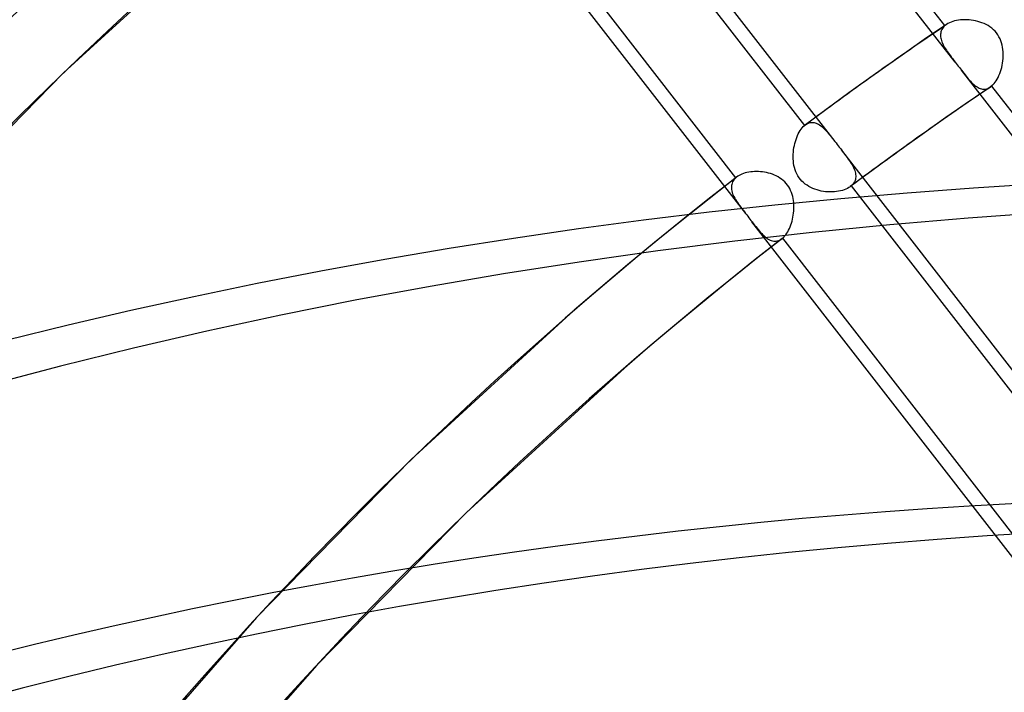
# Model space of a CAD drawing. Header units: millimetres. Extents: x -163 to 160, y -206 to 203.
# Tile 91 of 97: x -55 to -38, y 110 to 121. Entities that reach past the tile are written whole.
import ezdxf

# ---------------------------------------------------------------- set-up
doc = ezdxf.new("R2010")
doc.units = ezdxf.units.MM
doc.layers.add('MAIN-1', color=7, linetype='Continuous')
doc.layers.add('MAIN-2', color=7, linetype='Continuous')

msp = doc.modelspace()

# ---------------------------------------------------------------- linework, layer by layer
at = {"layer": 'MAIN-1'}
for centre, major_axis, start_param, end_param in [((-0.5, -0.433), (86.414, -99.783), 0.713724, 3.388402), ((-2.5, -2.165), (-83.796, 96.759), -0.857072, 0)]:
    msp.add_ellipse(centre, major_axis=major_axis, ratio=0.75, start_param=start_param, end_param=end_param, dxfattribs=at)
at = {"layer": 'MAIN-2'}
for p, q in [((-39.225, 120.418), (-45.011, 127.875)), ((-39.394, 121.024), (-44.683, 127.84)), ((-41.219, 119.097), (-47.181, 126.779)), ((-47.016, 126.18), (-41.727, 119.364)), ((-42.703, 117.901), (-48.511, 125.386)), ((-42.866, 118.498), (-48.157, 125.316)), ((-51.202, 122.823), (-54.028, 120.238)), ((-39.368, 121.044), (-39.738, 120.791)), ((-39.425, 120.992), (-39.437, 120.975)), ((-39.41, 121.008), (-39.425, 120.992)), ((-39.394, 121.024), (-39.41, 121.008)), ((-39.39, 121.027), (-39.394, 121.024)), ((-39.386, 121.031), (-39.39, 121.027)), ((-39.381, 121.034), (-39.386, 121.031)), ((-39.377, 121.038), (-39.381, 121.034)), ((-39.372, 121.041), (-39.377, 121.038)), ((-39.367, 121.044), (-39.372, 121.041)), ((-39.344, 121.059), (-39.367, 121.044)), ((-39.319, 121.072), (-39.344, 121.059)), ((-39.292, 121.083), (-39.319, 121.072)), ((-39.263, 121.093), (-39.292, 121.083)), ((-39.233, 121.102), (-39.263, 121.093)), ((-39.202, 121.109), (-39.233, 121.102)), ((-39.169, 121.115), (-39.202, 121.109)), ((-39.135, 121.119), (-39.169, 121.115)), ((-39.101, 121.121), (-39.135, 121.119)), ((-39.066, 121.122), (-39.101, 121.121)), ((-39.03, 121.122), (-39.066, 121.122)), ((-38.994, 121.12), (-39.03, 121.122)), ((-38.958, 121.116), (-38.994, 121.12)), ((-38.922, 121.111), (-38.958, 121.116)), ((-38.886, 121.104), (-38.922, 121.111)), ((-38.85, 121.095), (-38.886, 121.104)), ((-38.814, 121.084), (-38.85, 121.095)), ((-38.779, 121.072), (-38.814, 121.084)), ((-38.744, 121.058), (-38.779, 121.072)), ((-38.711, 121.042), (-38.744, 121.058)), ((-38.678, 121.024), (-38.711, 121.042)), ((-38.647, 121.003), (-38.678, 121.024)), ((-38.617, 120.981), (-38.647, 121.003)), ((-38.588, 120.956), (-38.617, 120.981)), ((-39.465, 120.901), (-39.468, 120.881)), ((-39.468, 120.881), (-39.468, 120.86)), ((-39.468, 120.86), (-39.467, 120.839)), ((-39.467, 120.839), (-39.464, 120.818)), ((-39.461, 120.92), (-39.465, 120.901)), ((-39.464, 120.818), (-39.459, 120.797)), ((-39.455, 120.939), (-39.461, 120.92)), ((-39.447, 120.958), (-39.455, 120.939)), ((-39.437, 120.975), (-39.447, 120.958)), ((-38.562, 120.93), (-38.588, 120.956)), ((-38.538, 120.902), (-38.562, 120.93)), ((-38.517, 120.872), (-38.538, 120.902)), ((-38.497, 120.84), (-38.517, 120.872)), ((-38.48, 120.807), (-38.497, 120.84)), ((-39.738, 120.791), (-40.106, 120.535)), ((-39.459, 120.797), (-39.452, 120.775)), ((-39.452, 120.775), (-39.444, 120.752)), ((-39.444, 120.752), (-39.435, 120.73)), ((-39.435, 120.73), (-39.424, 120.707)), ((-39.424, 120.707), (-39.412, 120.685)), ((-39.412, 120.685), (-39.399, 120.662)), ((-39.399, 120.662), (-39.385, 120.639)), ((-38.466, 120.773), (-38.48, 120.807)), ((-38.454, 120.737), (-38.466, 120.773)), ((-38.444, 120.701), (-38.454, 120.737)), ((-38.436, 120.665), (-38.444, 120.701)), ((-38.431, 120.628), (-38.436, 120.665)), ((-40.106, 120.535), (-40.549, 120.222)), ((-39.385, 120.639), (-39.37, 120.616)), ((-39.37, 120.616), (-39.355, 120.592)), ((-39.355, 120.592), (-39.338, 120.568)), ((-39.338, 120.568), (-39.321, 120.544)), ((-39.321, 120.544), (-39.303, 120.52)), ((-39.303, 120.52), (-39.284, 120.495)), ((-39.284, 120.495), (-39.265, 120.47)), ((-38.427, 120.591), (-38.431, 120.628)), ((-38.428, 120.478), (-38.426, 120.516)), ((-38.426, 120.553), (-38.427, 120.591)), ((-38.426, 120.516), (-38.426, 120.553)), ((-39.265, 120.47), (-39.245, 120.445)), ((-39.245, 120.445), (-39.225, 120.419)), ((-39.225, 120.419), (-39.207, 120.396)), ((-39.207, 120.396), (-39.19, 120.373)), ((-39.19, 120.373), (-39.172, 120.35)), ((-39.172, 120.35), (-39.154, 120.327)), ((-39.154, 120.327), (-39.137, 120.305)), ((-38.461, 120.294), (-38.452, 120.33)), ((-38.452, 120.33), (-38.444, 120.366)), ((-38.444, 120.366), (-38.437, 120.403)), ((-38.437, 120.403), (-38.432, 120.441)), ((-38.432, 120.441), (-38.428, 120.478)), ((-54.028, 120.238), (-56.715, 117.501)), ((-40.549, 120.222), (-40.991, 119.906)), ((-39.137, 120.305), (-39.119, 120.282)), ((-39.119, 120.282), (-39.099, 120.257)), ((-33.158, 112.6), (-39.119, 120.282)), ((-39.099, 120.257), (-39.08, 120.232)), ((-39.08, 120.232), (-39.061, 120.208)), ((-39.061, 120.208), (-39.042, 120.184)), ((-39.042, 120.184), (-39.024, 120.162)), ((-38.527, 120.135), (-38.512, 120.164)), ((-38.512, 120.164), (-38.498, 120.194)), ((-38.498, 120.194), (-38.484, 120.226)), ((-38.484, 120.226), (-38.472, 120.26)), ((-38.472, 120.26), (-38.461, 120.294)), ((-39.024, 120.162), (-39.006, 120.14)), ((-38.641, 120.002), (-39.011, 119.75)), ((-39.006, 120.14), (-38.988, 120.12)), ((-38.988, 120.12), (-38.97, 120.1)), ((-38.97, 120.1), (-38.952, 120.081)), ((-38.952, 120.081), (-38.934, 120.063)), ((-38.934, 120.063), (-38.916, 120.047)), ((-38.916, 120.047), (-38.898, 120.032)), ((-38.898, 120.032), (-38.88, 120.018)), ((-38.88, 120.018), (-38.862, 120.006)), ((-38.862, 120.006), (-38.844, 119.995)), ((-38.66, 119.991), (-38.642, 120.002)), ((-38.642, 120.002), (-38.638, 120.005)), ((-38.638, 120.005), (-38.633, 120.008)), ((-38.633, 120.008), (-38.629, 120.011)), ((-38.629, 120.011), (-38.625, 120.014)), ((-38.625, 120.014), (-38.621, 120.018)), ((-38.621, 120.018), (-38.616, 120.021)), ((-38.616, 120.021), (-38.597, 120.039)), ((-33.327, 113.205), (-38.616, 120.021)), ((-38.597, 120.039), (-38.579, 120.06)), ((-38.579, 120.06), (-38.561, 120.083)), ((-38.561, 120.083), (-38.544, 120.108)), ((-38.544, 120.108), (-38.527, 120.135)), ((-40.991, 119.906), (-41.352, 119.642)), ((-38.844, 119.995), (-38.826, 119.986)), ((-38.826, 119.986), (-38.807, 119.978)), ((-38.807, 119.978), (-38.789, 119.973)), ((-38.789, 119.973), (-38.771, 119.969)), ((-38.771, 119.969), (-38.752, 119.968)), ((-38.752, 119.968), (-38.734, 119.968)), ((-38.734, 119.968), (-38.715, 119.971)), ((-38.715, 119.971), (-38.697, 119.975)), ((-38.697, 119.975), (-38.678, 119.982)), ((-38.678, 119.982), (-38.66, 119.991)), ((-39.011, 119.75), (-39.378, 119.495)), ((-41.352, 119.642), (-41.712, 119.377)), ((-41.764, 119.327), (-41.746, 119.347)), ((-41.746, 119.347), (-41.727, 119.364)), ((-41.727, 119.364), (-41.725, 119.366)), ((-41.725, 119.366), (-41.722, 119.369)), ((-41.722, 119.369), (-41.719, 119.371)), ((-41.719, 119.371), (-41.717, 119.373)), ((-41.717, 119.373), (-41.714, 119.375)), ((-41.714, 119.375), (-41.711, 119.377)), ((-41.711, 119.377), (-41.694, 119.389)), ((-41.694, 119.389), (-41.676, 119.399)), ((-41.676, 119.399), (-41.658, 119.406)), ((-41.658, 119.406), (-41.64, 119.412)), ((-41.64, 119.412), (-41.621, 119.416)), ((-41.621, 119.416), (-41.603, 119.417)), ((-41.603, 119.417), (-41.585, 119.417)), ((-41.585, 119.417), (-41.566, 119.414)), ((-41.566, 119.414), (-41.548, 119.41)), ((-41.548, 119.41), (-41.53, 119.403)), ((-41.53, 119.403), (-41.511, 119.395)), ((-41.511, 119.395), (-41.493, 119.386)), ((-41.493, 119.386), (-41.475, 119.374)), ((-41.475, 119.374), (-41.457, 119.362)), ((-41.457, 119.362), (-41.439, 119.348)), ((-41.439, 119.348), (-41.422, 119.332)), ((-39.378, 119.495), (-39.813, 119.187)), ((-41.855, 119.166), (-41.843, 119.197)), ((-41.843, 119.197), (-41.829, 119.227)), ((-41.829, 119.227), (-41.814, 119.254)), ((-41.814, 119.254), (-41.798, 119.28)), ((-41.798, 119.28), (-41.781, 119.305)), ((-41.781, 119.305), (-41.764, 119.327)), ((-41.422, 119.332), (-41.404, 119.316)), ((-41.404, 119.316), (-41.386, 119.298)), ((-41.386, 119.298), (-41.369, 119.279)), ((-41.369, 119.279), (-41.351, 119.259)), ((-41.351, 119.259), (-41.333, 119.239)), ((-41.333, 119.239), (-41.315, 119.217)), ((-41.315, 119.217), (-41.297, 119.195)), ((-41.297, 119.195), (-41.278, 119.171)), ((-39.813, 119.187), (-40.246, 118.877)), ((-41.902, 118.997), (-41.895, 119.032)), ((-41.895, 119.032), (-41.887, 119.067)), ((-41.887, 119.067), (-41.878, 119.101)), ((-41.878, 119.101), (-41.867, 119.134)), ((-41.867, 119.134), (-41.855, 119.166)), ((-41.278, 119.171), (-41.259, 119.147)), ((-41.259, 119.147), (-41.24, 119.123)), ((-41.24, 119.123), (-41.22, 119.097)), ((-41.22, 119.097), (-41.202, 119.075)), ((-41.202, 119.075), (-41.185, 119.052)), ((-41.185, 119.052), (-41.167, 119.029)), ((-41.167, 119.029), (-41.149, 119.006)), ((-41.915, 118.85), (-41.914, 118.887)), ((-41.914, 118.887), (-41.911, 118.924)), ((-41.911, 118.924), (-41.907, 118.961)), ((-41.907, 118.961), (-41.902, 118.997)), ((-41.149, 119.006), (-41.131, 118.983)), ((-41.131, 118.983), (-41.114, 118.96)), ((-35.152, 111.278), (-41.114, 118.961)), ((-41.114, 118.96), (-41.093, 118.934)), ((-41.093, 118.934), (-41.073, 118.908)), ((-41.073, 118.908), (-41.054, 118.882)), ((-41.054, 118.882), (-41.035, 118.857)), ((-41.035, 118.857), (-41.016, 118.832)), ((-40.246, 118.877), (-40.607, 118.614)), ((-41.914, 118.813), (-41.915, 118.85)), ((-41.911, 118.775), (-41.914, 118.813)), ((-41.907, 118.738), (-41.911, 118.775)), ((-41.901, 118.702), (-41.907, 118.738)), ((-41.892, 118.666), (-41.901, 118.702)), ((-41.016, 118.832), (-40.999, 118.808)), ((-40.999, 118.808), (-40.982, 118.784)), ((-40.982, 118.784), (-40.966, 118.76)), ((-40.966, 118.76), (-40.951, 118.736)), ((-40.951, 118.736), (-40.937, 118.712)), ((-40.937, 118.712), (-40.924, 118.689)), ((-42.812, 118.535), (-42.834, 118.522)), ((-42.789, 118.547), (-42.812, 118.535)), ((-42.764, 118.558), (-42.789, 118.547)), ((-42.738, 118.567), (-42.764, 118.558)), ((-42.71, 118.576), (-42.738, 118.567)), ((-42.681, 118.583), (-42.71, 118.576)), ((-42.651, 118.589), (-42.681, 118.583)), ((-42.62, 118.594), (-42.651, 118.589)), ((-42.589, 118.597), (-42.62, 118.594)), ((-42.557, 118.599), (-42.589, 118.597)), ((-42.524, 118.6), (-42.557, 118.599)), ((-42.491, 118.599), (-42.524, 118.6)), ((-42.457, 118.597), (-42.491, 118.599)), ((-42.424, 118.594), (-42.457, 118.597)), ((-42.39, 118.589), (-42.424, 118.594)), ((-42.356, 118.582), (-42.39, 118.589)), ((-42.323, 118.574), (-42.356, 118.582)), ((-42.29, 118.565), (-42.323, 118.574)), ((-42.257, 118.554), (-42.29, 118.565)), ((-42.225, 118.541), (-42.257, 118.554)), ((-42.194, 118.527), (-42.225, 118.541)), ((-41.882, 118.63), (-41.892, 118.666)), ((-41.869, 118.595), (-41.882, 118.63)), ((-41.853, 118.561), (-41.869, 118.595)), ((-41.836, 118.529), (-41.853, 118.561)), ((-41.816, 118.498), (-41.836, 118.529)), ((-40.607, 118.614), (-40.966, 118.349)), ((-40.924, 118.689), (-40.912, 118.665)), ((-40.912, 118.665), (-40.902, 118.642)), ((-40.902, 118.642), (-40.893, 118.619)), ((-40.893, 118.619), (-40.886, 118.597)), ((-40.886, 118.597), (-40.881, 118.574)), ((-40.881, 118.574), (-40.877, 118.552)), ((-40.877, 118.552), (-40.875, 118.531)), ((-40.875, 118.531), (-40.875, 118.51)), ((-42.854, 118.507), (-43.311, 118.148)), ((-42.939, 118.366), (-42.941, 118.345)), ((-42.935, 118.387), (-42.939, 118.366)), ((-42.929, 118.407), (-42.935, 118.387)), ((-42.921, 118.427), (-42.929, 118.407)), ((-42.911, 118.446), (-42.921, 118.427)), ((-42.898, 118.464), (-42.911, 118.446)), ((-42.883, 118.481), (-42.898, 118.464)), ((-42.866, 118.498), (-42.883, 118.481)), ((-42.864, 118.499), (-42.866, 118.498)), ((-42.862, 118.501), (-42.864, 118.499)), ((-42.86, 118.503), (-42.862, 118.501)), ((-42.858, 118.504), (-42.86, 118.503)), ((-42.856, 118.506), (-42.858, 118.504)), ((-42.854, 118.507), (-42.856, 118.506)), ((-42.834, 118.522), (-42.854, 118.507)), ((-42.163, 118.51), (-42.194, 118.527)), ((-42.134, 118.492), (-42.163, 118.51)), ((-42.106, 118.472), (-42.134, 118.492)), ((-42.079, 118.45), (-42.106, 118.472)), ((-42.053, 118.427), (-42.079, 118.45)), ((-42.03, 118.401), (-42.053, 118.427)), ((-42.009, 118.375), (-42.03, 118.401)), ((-41.989, 118.346), (-42.009, 118.375)), ((-41.794, 118.469), (-41.816, 118.498)), ((-41.769, 118.441), (-41.794, 118.469)), ((-41.743, 118.416), (-41.769, 118.441)), ((-41.714, 118.392), (-41.743, 118.416)), ((-41.684, 118.371), (-41.714, 118.392)), ((-41.653, 118.351), (-41.684, 118.371)), ((-40.933, 118.378), (-40.95, 118.362)), ((-40.918, 118.394), (-40.933, 118.378)), ((-40.906, 118.412), (-40.918, 118.394)), ((-40.895, 118.43), (-40.906, 118.412)), ((-40.887, 118.449), (-40.895, 118.43)), ((-40.881, 118.469), (-40.887, 118.449)), ((-40.877, 118.489), (-40.881, 118.469)), ((-40.875, 118.51), (-40.877, 118.489)), ((-42.941, 118.345), (-42.94, 118.323)), ((-42.94, 118.323), (-42.938, 118.3)), ((-42.938, 118.3), (-42.933, 118.278)), ((-42.933, 118.278), (-42.927, 118.254)), ((-42.927, 118.254), (-42.919, 118.231)), ((-42.919, 118.231), (-42.909, 118.207)), ((-42.909, 118.207), (-42.898, 118.183)), ((-41.972, 118.317), (-41.989, 118.346)), ((-41.956, 118.286), (-41.972, 118.317)), ((-41.943, 118.254), (-41.956, 118.286)), ((-41.932, 118.221), (-41.943, 118.254)), ((-41.922, 118.187), (-41.932, 118.221)), ((-41.621, 118.334), (-41.653, 118.351)), ((-41.587, 118.319), (-41.621, 118.334)), ((-41.553, 118.305), (-41.587, 118.319)), ((-41.518, 118.294), (-41.553, 118.305)), ((-41.483, 118.284), (-41.518, 118.294)), ((-41.447, 118.276), (-41.483, 118.284)), ((-41.411, 118.27), (-41.447, 118.276)), ((-41.375, 118.265), (-41.411, 118.27)), ((-41.338, 118.262), (-41.375, 118.265)), ((-41.302, 118.261), (-41.338, 118.262)), ((-41.265, 118.261), (-41.302, 118.261)), ((-41.23, 118.263), (-41.265, 118.261)), ((-41.195, 118.267), (-41.23, 118.263)), ((-41.161, 118.272), (-41.195, 118.267)), ((-41.129, 118.278), (-41.161, 118.272)), ((-41.097, 118.287), (-41.129, 118.278)), ((-41.067, 118.296), (-41.097, 118.287)), ((-41.039, 118.307), (-41.067, 118.296)), ((-41.013, 118.32), (-41.039, 118.307)), ((-40.988, 118.333), (-41.013, 118.32)), ((-40.966, 118.348), (-40.988, 118.333)), ((-40.963, 118.351), (-40.966, 118.348)), ((-40.96, 118.353), (-40.963, 118.351)), ((-40.958, 118.355), (-40.96, 118.353)), ((-40.955, 118.357), (-40.958, 118.355)), ((-40.952, 118.36), (-40.955, 118.357)), ((-40.95, 118.362), (-40.952, 118.36)), ((-40.95, 118.362), (-35.66, 111.546)), ((-43.311, 118.148), (-43.765, 117.785)), ((-42.898, 118.183), (-42.885, 118.159)), ((-42.885, 118.159), (-42.871, 118.135)), ((-42.871, 118.135), (-42.856, 118.11)), ((-42.856, 118.11), (-42.84, 118.085)), ((-42.84, 118.085), (-42.823, 118.06)), ((-42.823, 118.06), (-42.804, 118.035)), ((-41.915, 118.154), (-41.922, 118.187)), ((-41.909, 118.119), (-41.915, 118.154)), ((-41.905, 118.085), (-41.909, 118.119)), ((-41.903, 118.051), (-41.905, 118.085)), ((-41.902, 118.016), (-41.903, 118.051)), ((-42.804, 118.035), (-42.786, 118.009)), ((-42.786, 118.009), (-42.766, 117.983)), ((-42.766, 117.983), (-42.746, 117.956)), ((-42.746, 117.956), (-42.725, 117.929)), ((-42.725, 117.929), (-42.704, 117.902)), ((-42.704, 117.902), (-42.686, 117.879)), ((-42.686, 117.879), (-42.668, 117.856)), ((-41.918, 117.842), (-41.912, 117.877)), ((-41.912, 117.877), (-41.907, 117.911)), ((-41.907, 117.911), (-41.904, 117.946)), ((-41.904, 117.946), (-41.902, 117.981)), ((-41.902, 117.981), (-41.902, 118.016)), ((-43.765, 117.785), (-44.216, 117.419)), ((-42.668, 117.856), (-42.65, 117.833)), ((-42.65, 117.833), (-42.632, 117.81)), ((-42.632, 117.81), (-42.615, 117.787)), ((-42.615, 117.787), (-42.597, 117.765)), ((-36.634, 110.08), (-42.598, 117.765)), ((-42.597, 117.765), (-42.576, 117.737)), ((-42.576, 117.737), (-42.555, 117.711)), ((-42.555, 117.711), (-42.534, 117.685)), ((-41.965, 117.681), (-41.953, 117.712)), ((-41.953, 117.712), (-41.943, 117.743)), ((-41.943, 117.743), (-41.933, 117.775)), ((-41.933, 117.775), (-41.925, 117.809)), ((-41.925, 117.809), (-41.918, 117.842)), ((-42.534, 117.685), (-42.514, 117.66)), ((-42.514, 117.66), (-42.494, 117.636)), ((-42.494, 117.636), (-42.475, 117.612)), ((-42.475, 117.612), (-42.455, 117.59)), ((-42.455, 117.59), (-42.436, 117.569)), ((-42.436, 117.569), (-42.417, 117.55)), ((-42.417, 117.55), (-42.397, 117.531)), ((-42.053, 117.53), (-42.036, 117.551)), ((-42.036, 117.551), (-42.02, 117.574)), ((-42.02, 117.574), (-42.005, 117.598)), ((-42.005, 117.598), (-41.991, 117.625)), ((-41.991, 117.625), (-41.977, 117.652)), ((-41.977, 117.652), (-41.965, 117.681)), ((-44.216, 117.419), (-44.663, 117.048)), ((-42.098, 117.486), (-42.543, 117.137)), ((-42.397, 117.531), (-42.378, 117.514)), ((-42.378, 117.514), (-42.358, 117.498)), ((-42.358, 117.498), (-42.338, 117.484)), ((-42.338, 117.484), (-42.318, 117.472)), ((-42.318, 117.472), (-42.298, 117.462)), ((-42.298, 117.462), (-42.278, 117.454)), ((-42.278, 117.454), (-42.258, 117.448)), ((-42.258, 117.448), (-42.238, 117.444)), ((-42.238, 117.444), (-42.218, 117.443)), ((-42.218, 117.443), (-42.198, 117.443)), ((-42.198, 117.443), (-42.178, 117.447)), ((-42.178, 117.447), (-42.158, 117.453)), ((-42.158, 117.453), (-42.138, 117.461)), ((-42.138, 117.461), (-42.118, 117.472)), ((-42.118, 117.472), (-42.099, 117.486)), ((-42.099, 117.486), (-42.097, 117.487)), ((-42.097, 117.487), (-42.095, 117.489)), ((-42.095, 117.489), (-42.093, 117.49)), ((-42.093, 117.49), (-42.091, 117.492)), ((-42.091, 117.492), (-42.089, 117.493)), ((-42.089, 117.493), (-42.087, 117.495)), ((-42.087, 117.495), (-42.07, 117.512)), ((-36.796, 110.676), (-42.087, 117.495)), ((-42.07, 117.512), (-42.053, 117.53)), ((-42.543, 117.137), (-42.984, 116.784)), ((-44.663, 117.048), (-45.107, 116.674)), ((-42.984, 116.784), (-43.422, 116.427)), ((-45.107, 116.674), (-45.548, 116.295)), ((-43.422, 116.427), (-43.856, 116.067)), ((-45.548, 116.295), (-48.255, 113.817)), ((-43.856, 116.067), (-44.288, 115.703)), ((-44.288, 115.703), (-44.717, 115.335)), ((-44.717, 115.335), (-47.337, 112.938)), ((-48.255, 113.817), (-50.824, 111.19)), ((-47.337, 112.938), (-49.826, 110.399)), ((-50.824, 111.19), (-53.264, 108.405)), ((-49.826, 110.399), (-52.192, 107.709))]:
    msp.add_line(p, q, dxfattribs=at)
for centre, major_axis, start_param, end_param in [((18.724, 16.215), (-91.871, 106.083), -1.616769, -0.097375), ((25.124, 21.758), (-87.714, 101.283), -1.615204, -0.09894), ((18.724, 16.215), (91.039, -105.123), 1.524932, 3.04411), ((31.524, 27.3), (-83.557, 96.483), -1.613836, -0.100308), ((25.124, 21.758), (86.882, -100.323), 1.526155, 3.042887), ((31.524, 27.3), (82.725, -95.523), 1.529278, 3.039764), ((12.324, 10.673), (-91.871, 106.083), -1.616769, -0.097375), ((12.324, 10.673), (91.039, -105.123), 1.524472, 3.04457), ((5.924, 5.13), (-91.871, 106.083), -1.616769, -0.097375), ((5.924, 5.13), (91.039, -105.123), 1.524472, 3.04457), ((0, 0), (-85.76, 99.027), -2.427868, 0.713724), ((31.524, 27.3), (-83.557, 96.483), -0.043039, 0.713724), ((31.524, 27.3), (82.725, -95.523), 3.100074, 3.555596), ((31.524, 27.3), (-77.072, 88.995), -0.087856, -0.055492), ((31.524, 27.3), (76.24, -88.035), 3.05356, 3.086277), ((-2, -1.732), (-83.141, 96.003), -0.857072, 0.17449), ((31.524, 27.3), (-77.072, 88.995), -0.039306, 0.713724), ((31.524, 27.3), (76.24, -88.035), 3.10264, 3.484737), ((31.524, 27.3), (-70.587, 81.507), -0.036331, 0.713724)]:
    msp.add_ellipse(centre, major_axis=major_axis, ratio=0.75, start_param=start_param, end_param=end_param, dxfattribs=at)

doc.saveas('drawing.dxf')
